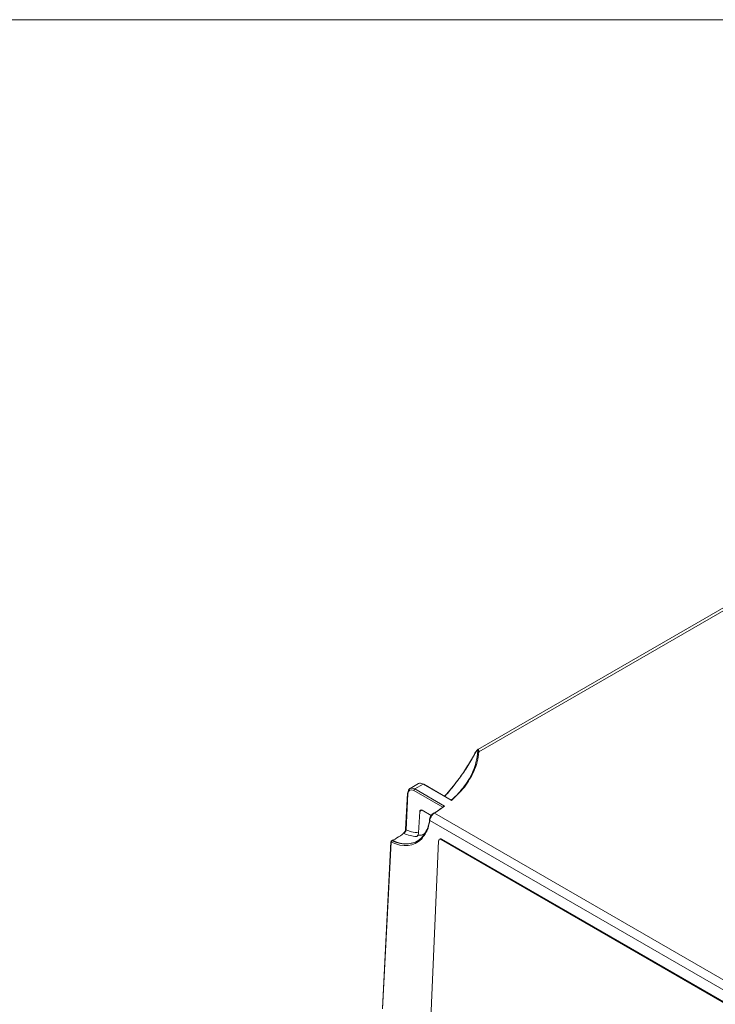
# Model space of a CAD drawing. Header units: millimetres. Extents: x 0 to 1260, y 0 to 891.
# Tile 68 of 89: x 846 to 957, y 713 to 870. Entities that reach past the tile are written whole.
import ezdxf

# ---------------------------------------------------------------- set-up
doc = ezdxf.new("R2010")
doc.units = ezdxf.units.MM
doc.header["$LTSCALE"] = 3

msp = doc.modelspace()

# ---------------------------------------------------------------- linework, layer by layer
at = {"color": 7, "linetype": 'Continuous', "lineweight": 0}
msp.add_line((1239, 870), (21, 870), dxfattribs=at)
at = {"color": 7, "linetype": 'Continuous', "lineweight": 15}
for p, q in [((1047.74, 827.62), (918.98, 753.29)), ((1049.09, 827.89), (919.13, 752.87)), ((909.48, 747.81), (908.11, 747.02)), ((913.36, 744.04), (908.73, 746.71)), ((910.22, 747.73), (908.87, 746.95)), ((908.87, 746.95), (913.63, 744.21)), ((914.74, 745.11), (910.22, 747.73)), ((914.72, 745.19), (910.32, 747.74)), ((907.71, 746.25), (907.41, 740.5)), ((907.76, 746.16), (907.47, 740.42)), ((911.5, 742.7), (910.03, 743.55)), ((913.63, 744.21), (912, 743.09)), ((909.66, 743.34), (909.48, 739.95)), ((972.72, 706.44), (911.27, 741.92)), ((912, 743.09), (973.94, 707.33)), ((905.3, 738.75), (905.15, 738.67)), ((905.38, 738.75), (905.24, 738.67)), ((909.46, 739.55), (909.15, 739.33)), ((912.69, 738.66), (911.32, 707.7)), ((912.96, 738.97), (912.82, 738.9)), ((913.21, 738.95), (913.07, 738.87)), ((976, 702.54), (913.07, 738.87)), ((976.14, 702.62), (913.21, 738.95)), ((905.05, 738.51), (903.68, 711.89)), ((905.11, 738.43), (903.73, 711.81))]:
    msp.add_line(p, q, dxfattribs=at)
at = {"color": 8, "linetype": 'Continuous', "lineweight": 15}
msp.add_line((910.03, 743.55), (909.66, 743.34), dxfattribs=at)
at = {"color": 7, "linetype": 'Continuous', "lineweight": 15, "flags": 128}
msp.add_lwpolyline([(911.22, 742.03), (911.22, 742.03), (911.23, 742.05)], dxfattribs=at)
at = {"color": 7, "linetype": 'Continuous', "lineweight": 15}
for centre, radius, start, end in [((919.11, 752.69), 0.181, 83.3537, 169.4494), ((909.04, 746.69), 0.31, 122.7341, 175.5335), ((910.27, 747.65), 0.0991, 65.2021, 126.1084), ((907.8, 746.23), 0.0932, 111.2811, 171.2607), ((905.25, 738.5), 0.2, 119.9973, 177.0342), ((905.4, 738.43), 0.287, 123.6596, 180.8966), ((905.34, 738.67), 0.0925, 60.1582, 115.9946), ((907.08, 739.78), 0.0883, 58.4856, 115.3483), ((910.05, 739.02), 0.159, 125.9277, 221.3344), ((912.93, 738.69), 0.234, 53.1886, 186.692), ((913.06, 738.74), 0.258, 55.1352, 112.9879)]:
    msp.add_arc(centre, radius, start, end, dxfattribs=at)
at = {"color": 8, "linetype": 'Continuous', "lineweight": 15}
for centre, radius, start, end in [((907.8, 746.25), 0.0942, 182.3474, 247.7966), ((911.32, 742.01), 0.106, 172.2195, 242.2986), ((911.94, 743.01), 0.1, 54.8769, 121.037), ((907.5, 740.5), 0.0942, 182.3474, 247.7966), ((905.19, 738.59), 0.0925, 60.1582, 115.9946), ((907.45, 742.25), 4.07, 239.4415, 296.72), ((905.15, 738.51), 0.0942, 182.3474, 247.7966)]:
    msp.add_arc(centre, radius, start, end, dxfattribs=at)
at = {"color": 7, "linetype": 'Continuous', "lineweight": 15}
for centre, major_axis, ratio, start_param, end_param in [((908.82, 745.7), (-0.7, 1.33), 0.60295, 5.522723, 7.084793), ((908.68, 745.62), (-0.6, 1.16), 0.606756, 5.526942, 7.089012), ((910.26, 746.53), (-0.8, 1.27), 0.550617, 5.47714, 6.262457), ((910.01, 743.13), (-0.229, 0.445), 0.606756, 5.526942, 7.089012), ((904.84, 746.46), (-4.22, 8.18), 0.606756, 2.480121, 3.335784), ((904.98, 746.53), (-4.12, 8.01), 0.607387, 2.480835, 3.336498)]:
    msp.add_ellipse(centre, major_axis=major_axis, ratio=ratio, start_param=start_param, end_param=end_param, dxfattribs=at)
for points, knots in [([(919.13, 752.87), (919.06, 752.36), (918.87, 750.98), (917.93, 748.77), (916.44, 746.7), (915.19, 745.53), (914.74, 745.11)], [0, 0, 0, 0, 0.188357, 0.500502, 0.821691, 1, 1, 1, 1]), ([(918.98, 753.29), (918.98, 753.29), (918.94, 753.27), (918.88, 753.21), (918.76, 753.07), (918.59, 752.81), (918.46, 752.61), (918.41, 752.5), (918.41, 752.5)], [0, 0, 0, 0, 0.012792, 0.144373, 0.408628, 0.67821, 0.987901, 1, 1, 1, 1]), ([(918.93, 752.73), (918.94, 752.81), (918.95, 752.99), (918.95, 753.14), (918.91, 753.18), (918.85, 753.13), (918.79, 753.06), (918.72, 752.97), (918.6, 752.79), (918.5, 752.6), (918.43, 752.48)], [0, 0, 0, 0, 0.192218, 0.425402, 0.552141, 0.632104, 0.708416, 0.724806, 0.819254, 1, 1, 1, 1]), ([(918.95, 753.03), (918.95, 753.03), (918.95, 753.02), (918.95, 752.93), (918.94, 752.84), (918.93, 752.74), (918.93, 752.74)], [0, 0, 0, 0, 0.014261, 0.352296, 0.985815, 1, 1, 1, 1]), ([(913.65, 745.81), (914.37, 746.65), (915.61, 748.09), (917.2, 750.36), (918.02, 751.77), (918.44, 752.48)], [0, 0, 0, 0, 0.411116, 0.703676, 1, 1, 1, 1]), ([(918.43, 752.48), (918.03, 751.78), (917.23, 750.37), (916.19, 748.9), (915.17, 747.54), (914.47, 746.64), (913.84, 745.96), (913.69, 745.79)], [0, 0, 0, 0, 0.289787, 0.584224, 0.649813, 0.91239, 1, 1, 1, 1]), ([(914.71, 745.14), (915.11, 745.51), (916.27, 746.62), (917.73, 748.63), (918.56, 750.61), (918.85, 751.99), (918.91, 752.51), (918.93, 752.73)], [0, 0, 0, 0, 0.16383, 0.481464, 0.808289, 0.919545, 1, 1, 1, 1]), ([(914.74, 745.11), (914.74, 745.11), (914.74, 745.13), (914.73, 745.16), (914.72, 745.19), (914.72, 745.19), (914.72, 745.19)], [0, 0, 0, 0, 0.0122707, 0.3648849, 0.9139685, 1, 1, 1, 1]), ([(911.99, 743.09), (912.03, 743.12), (912.44, 743.38), (912.89, 743.69), (913.29, 743.98), (913.36, 744.04)], [0, 0, 0, 0, 0.09381, 0.842756, 1, 1, 1, 1]), ([(913.63, 744.21), (913.63, 744.21), (913.61, 744.2), (913.55, 744.2), (913.47, 744.17), (913.41, 744.13), (913.37, 744.09), (913.37, 744.06), (913.36, 744.04)], [0, 0, 0, 0, 0.007978, 0.174262, 0.461893, 0.6825, 0.840872, 1, 1, 1, 1]), ([(911.27, 741.92), (911.19, 741.5), (910.97, 740.28), (910.34, 739.46), (909.93, 738.92)], [0, 0, 0, 0, 0.346903, 1, 1, 1, 1]), ([(909.96, 739.15), (910.35, 739.68), (910.8, 740.27), (911.13, 741.32), (911.19, 741.69), (911.24, 741.95)], [0, 0, 0, 0, 0.680149, 0.770072, 1, 1, 1, 1]), ([(911.41, 742.55), (911.39, 742.52), (911.31, 742.39), (911.23, 742.19), (911.23, 742.06), (911.23, 742.02)], [0, 0, 0, 0, 0.182196, 0.792221, 1, 1, 1, 1]), ([(912, 743.09), (911.92, 743.03), (911.77, 742.92), (911.56, 742.66), (911.39, 742.36), (911.3, 742.11), (911.28, 741.97), (911.27, 741.92)], [0, 0, 0, 0, 0.221529, 0.443106, 0.664258, 0.884929, 1, 1, 1, 1]), ([(911.89, 743.09), (911.86, 743.07), (911.74, 743), (911.56, 742.82), (911.46, 742.63), (911.41, 742.55)], [0, 0, 0, 0, 0.154254, 0.651602, 1, 1, 1, 1]), ([(907.41, 740.5), (907.4, 740.46), (907.39, 740.38), (907.34, 740.21), (907.24, 740.05), (907.13, 739.92), (907.07, 739.88), (907.04, 739.86)], [0, 0, 0, 0, 0.174798, 0.395198, 0.628178, 0.862291, 1, 1, 1, 1]), ([(907.47, 740.42), (907.46, 740.4), (907.46, 740.35), (907.43, 740.23), (907.35, 740.08), (907.25, 739.95), (907.17, 739.88), (907.13, 739.85)], [0, 0, 0, 0, 0.057378, 0.295022, 0.530905, 0.765602, 1, 1, 1, 1]), ([(907.47, 740.42), (907.76, 740.3), (908.45, 740.02), (909.11, 739.97), (909.48, 739.95)], [0, 0, 0, 0, 0.426025, 1, 1, 1, 1]), ([(907.13, 739.85), (907.03, 739.79), (906.56, 739.47), (905.98, 739.1), (905.49, 738.82), (905.38, 738.75)], [0, 0, 0, 0, 0.161864, 0.809595, 1, 1, 1, 1]), ([(909.15, 739.33), (908.81, 739.37), (908.15, 739.43), (907.46, 739.72), (907.13, 739.85)], [0, 0, 0, 0, 0.5232089, 1, 1, 1, 1]), ([(909.48, 739.95), (909.47, 739.89), (909.46, 739.77), (909.38, 739.59), (909.27, 739.43), (909.19, 739.36), (909.15, 739.33)], [0, 0, 0, 0, 0.270342, 0.541314, 0.793155, 1, 1, 1, 1]), ([(910.29, 739.72), (910.14, 739.65), (909.88, 739.53), (909.58, 739.55), (909.46, 739.55)], [0, 0, 0, 0, 0.601039, 1, 1, 1, 1])]:
    msp.add_open_spline(points, degree=3, knots=knots, dxfattribs=at)
at = {"color": 8, "linetype": 'Continuous', "lineweight": 15}
msp.add_open_spline([(918.98, 753.29), (918.98, 753.29), (919.02, 753.33), (919.07, 753.29), (919.11, 753.16), (919.13, 752.96), (919.13, 752.87)], degree=3, knots=[0, 0, 0, 0, 0.010552, 0.250826, 0.66617, 1, 1, 1, 1], dxfattribs=at)

doc.saveas('drawing.dxf')
